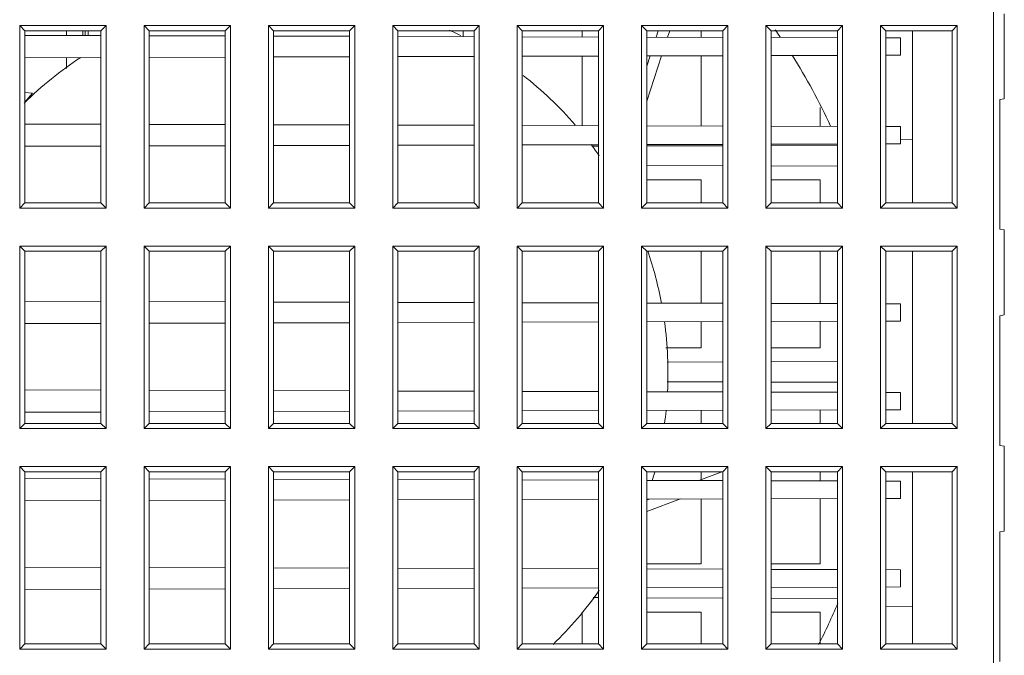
# Model space of a CAD drawing. Header units: millimetres. Extents: x -594 to 595, y -419 to 422.
# Tile 12 of 124: x -388 to -343, y -168 to -139. Entities that reach past the tile are written whole.
import ezdxf

# ---------------------------------------------------------------- set-up
doc = ezdxf.new("R2010")
doc.units = ezdxf.units.MM
doc.header["$MEASUREMENT"] = 0
doc.layers.add('layer 1', color=7, linetype='Continuous')

msp = doc.modelspace()

# ---------------------------------------------------------------- linework, layer by layer
at = {"layer": 'layer 1', "lineweight": 9}
for points in [[(-343.4439, -119.5794), (-343.4439, -119.5794), (-343.4439, -239.2145), (-343.4439, -239.2145)], [(-342.9439, -142.2677), (-342.9439, -142.2677), (-342.9439, -138.3382), (-342.9439, -138.3382)], [(-388.4647, -138.8821), (-388.4647, -138.8821), (-388.4647, -147.3238), (-388.4647, -147.3238)], [(-388.4647, -138.8821), (-388.4647, -138.8821), (-388.2283, -139.1186), (-388.2283, -139.1186)], [(-384.473, -138.8821), (-384.473, -138.8821), (-388.4647, -138.8821), (-388.4647, -138.8821)], [(-388.2283, -139.1186), (-388.2283, -139.1186), (-388.2283, -147.0873), (-388.2283, -147.0873)], [(-388.2283, -139.1186), (-388.2283, -139.1186), (-384.7095, -139.1186), (-384.7095, -139.1186)], [(-386.2939, -139.3428), (-386.2939, -139.3428), (-386.2939, -139.1186), (-386.2939, -139.1186)], [(-385.5439, -139.345), (-385.5439, -139.345), (-385.5439, -139.1186), (-385.5439, -139.1186)], [(-385.4439, -139.3452), (-385.4439, -139.3452), (-385.4439, -139.1186), (-385.4439, -139.1186)], [(-385.2939, -139.3457), (-385.2939, -139.3457), (-385.2939, -139.1186), (-385.2939, -139.1186)], [(-384.473, -138.8821), (-384.473, -138.8821), (-384.7095, -139.1186), (-384.7095, -139.1186)], [(-384.7095, -147.0873), (-384.7095, -147.0873), (-384.7095, -139.1186), (-384.7095, -139.1186)], [(-384.473, -147.3238), (-384.473, -147.3238), (-384.473, -138.8821), (-384.473, -138.8821)], [(-382.7147, -138.8821), (-382.7147, -138.8821), (-382.7147, -147.3238), (-382.7147, -147.3238)], [(-382.7147, -138.8821), (-382.7147, -138.8821), (-382.4783, -139.1186), (-382.4783, -139.1186)], [(-378.723, -138.8821), (-378.723, -138.8821), (-382.7147, -138.8821), (-382.7147, -138.8821)], [(-382.4783, -139.1186), (-382.4783, -139.1186), (-382.4783, -147.0873), (-382.4783, -147.0873)], [(-382.4783, -139.1186), (-382.4783, -139.1186), (-378.9595, -139.1186), (-378.9595, -139.1186)], [(-378.723, -138.8821), (-378.723, -138.8821), (-378.9595, -139.1186), (-378.9595, -139.1186)], [(-378.9595, -147.0873), (-378.9595, -147.0873), (-378.9595, -139.1186), (-378.9595, -139.1186)], [(-378.723, -147.3238), (-378.723, -147.3238), (-378.723, -138.8821), (-378.723, -138.8821)], [(-376.9647, -138.8821), (-376.9647, -138.8821), (-376.9647, -147.3238), (-376.9647, -147.3238)], [(-376.9647, -138.8821), (-376.9647, -138.8821), (-376.7283, -139.1186), (-376.7283, -139.1186)], [(-372.973, -138.8821), (-372.973, -138.8821), (-376.9647, -138.8821), (-376.9647, -138.8821)], [(-376.7283, -139.1186), (-376.7283, -139.1186), (-376.7283, -147.0873), (-376.7283, -147.0873)], [(-376.7283, -139.1186), (-376.7283, -139.1186), (-373.2095, -139.1186), (-373.2095, -139.1186)], [(-372.973, -138.8821), (-372.973, -138.8821), (-373.2095, -139.1186), (-373.2095, -139.1186)], [(-373.2095, -147.0873), (-373.2095, -147.0873), (-373.2095, -139.1186), (-373.2095, -139.1186)], [(-372.973, -147.3238), (-372.973, -147.3238), (-372.973, -138.8821), (-372.973, -138.8821)], [(-371.2147, -138.8821), (-371.2147, -138.8821), (-371.2147, -147.3238), (-371.2147, -147.3238)], [(-371.2147, -138.8821), (-371.2147, -138.8821), (-370.9783, -139.1186), (-370.9783, -139.1186)], [(-367.223, -138.8821), (-367.223, -138.8821), (-371.2147, -138.8821), (-371.2147, -138.8821)], [(-370.9783, -139.1186), (-370.9783, -139.1186), (-370.9783, -147.0873), (-370.9783, -147.0873)], [(-370.9783, -139.1186), (-370.9783, -139.1186), (-367.4595, -139.1186), (-367.4595, -139.1186)], [(-368.0754, -139.3469), (-368.2481, -139.2593), (-368.4224, -139.1745), (-368.598, -139.0926)], [(-367.9595, -139.1186), (-367.9595, -139.1186), (-367.9595, -139.3952), (-367.9595, -139.3952)], [(-367.223, -138.8821), (-367.223, -138.8821), (-367.4595, -139.1186), (-367.4595, -139.1186)], [(-367.4595, -147.0873), (-367.4595, -147.0873), (-367.4595, -139.1186), (-367.4595, -139.1186)], [(-367.223, -147.3238), (-367.223, -147.3238), (-367.223, -138.8821), (-367.223, -138.8821)], [(-365.4647, -138.8821), (-365.4647, -138.8821), (-365.4647, -147.3238), (-365.4647, -147.3238)], [(-365.4647, -138.8821), (-365.4647, -138.8821), (-365.2283, -139.1186), (-365.2283, -139.1186)], [(-361.473, -138.8821), (-361.473, -138.8821), (-365.4647, -138.8821), (-365.4647, -138.8821)], [(-365.2283, -139.1186), (-365.2283, -139.1186), (-365.2283, -147.0873), (-365.2283, -147.0873)], [(-365.2283, -139.1186), (-365.2283, -139.1186), (-361.7095, -139.1186), (-361.7095, -139.1186)], [(-362.4595, -139.1186), (-362.4595, -139.1186), (-362.4595, -139.4109), (-362.4595, -139.4109)], [(-361.473, -138.8821), (-361.473, -138.8821), (-361.7095, -139.1186), (-361.7095, -139.1186)], [(-361.7095, -147.0873), (-361.7095, -147.0873), (-361.7095, -139.1186), (-361.7095, -139.1186)], [(-361.473, -147.3238), (-361.473, -147.3238), (-361.473, -138.8821), (-361.473, -138.8821)], [(-359.7147, -138.8821), (-359.7147, -138.8821), (-359.7147, -147.3238), (-359.7147, -147.3238)], [(-355.723, -138.8821), (-355.723, -138.8821), (-359.7147, -138.8821), (-359.7147, -138.8821)], [(-359.7147, -138.8821), (-359.7147, -138.8821), (-359.4783, -139.1186), (-359.4783, -139.1186)], [(-359.4783, -139.1186), (-359.4783, -139.1186), (-359.4783, -147.0873), (-359.4783, -147.0873)], [(-359.4783, -139.1186), (-359.4783, -139.1186), (-355.9595, -139.1186), (-355.9595, -139.1186)], [(-358.9392, -139.1186), (-358.9392, -139.1186), (-359.0381, -139.4207), (-359.0381, -139.4207)], [(-358.5125, -139.4222), (-358.5125, -139.4222), (-358.4131, -139.1186), (-358.4131, -139.1186)], [(-356.9595, -139.1186), (-356.9595, -139.1186), (-356.9595, -139.4266), (-356.9595, -139.4266)], [(-355.723, -138.8821), (-355.723, -138.8821), (-355.9595, -139.1186), (-355.9595, -139.1186)], [(-355.9595, -147.0873), (-355.9595, -147.0873), (-355.9595, -139.1186), (-355.9595, -139.1186)], [(-355.723, -147.3238), (-355.723, -147.3238), (-355.723, -138.8821), (-355.723, -138.8821)], [(-353.9647, -138.8821), (-353.9647, -138.8821), (-353.9647, -147.3238), (-353.9647, -147.3238)], [(-350.423, -138.8821), (-350.423, -138.8821), (-353.9647, -138.8821), (-353.9647, -138.8821)], [(-353.9647, -138.8821), (-353.9647, -138.8821), (-353.7283, -139.1186), (-353.7283, -139.1186)], [(-353.7283, -139.1186), (-353.7283, -139.1186), (-353.7283, -147.0873), (-353.7283, -147.0873)], [(-353.7283, -139.1186), (-353.7283, -139.1186), (-350.6595, -139.1186), (-350.6595, -139.1186)], [(-353.313, -139.4021), (-353.3866, -139.2947), (-353.461, -139.1879), (-353.5361, -139.0816)], [(-350.423, -138.8821), (-350.423, -138.8821), (-350.6595, -139.1186), (-350.6595, -139.1186)], [(-350.6595, -147.0873), (-350.6595, -147.0873), (-350.6595, -139.1186), (-350.6595, -139.1186)], [(-350.423, -147.3238), (-350.423, -147.3238), (-350.423, -138.8821), (-350.423, -138.8821)], [(-348.6647, -138.8821), (-348.6647, -138.8821), (-348.6647, -147.3238), (-348.6647, -147.3238)], [(-345.123, -138.8821), (-345.123, -138.8821), (-348.6647, -138.8821), (-348.6647, -138.8821)], [(-348.6647, -138.8821), (-348.6647, -138.8821), (-348.4283, -139.1186), (-348.4283, -139.1186)], [(-348.4283, -139.1186), (-348.4283, -139.1186), (-348.4283, -147.0873), (-348.4283, -147.0873)], [(-348.4283, -139.1186), (-348.4283, -139.1186), (-345.3595, -139.1186), (-345.3595, -139.1186)], [(-347.1939, -147.0873), (-347.1939, -147.0873), (-347.1939, -139.1186), (-347.1939, -139.1186)], [(-345.123, -138.8821), (-345.123, -138.8821), (-345.3595, -139.1186), (-345.3595, -139.1186)], [(-345.3595, -147.0873), (-345.3595, -147.0873), (-345.3595, -139.1186), (-345.3595, -139.1186)], [(-345.123, -147.3238), (-345.123, -147.3238), (-345.123, -138.8821), (-345.123, -138.8821)], [(-384.7101, -139.3473), (-384.7101, -139.3473), (-388.2289, -139.3373), (-388.2289, -139.3373)], [(-378.9602, -139.3638), (-378.9602, -139.3638), (-382.4789, -139.3537), (-382.4789, -139.3537)], [(-373.2102, -139.3802), (-373.2102, -139.3802), (-376.729, -139.3701), (-376.729, -139.3701)], [(-367.4603, -139.3966), (-367.4603, -139.3966), (-370.979, -139.3866), (-370.979, -139.3866)], [(-361.7103, -139.413), (-361.7103, -139.413), (-365.2291, -139.403), (-365.2291, -139.403)], [(-355.9604, -139.4295), (-355.9604, -139.4295), (-359.4791, -139.4194), (-359.4791, -139.4194)], [(-350.6604, -139.4446), (-350.6604, -139.4446), (-353.7292, -139.4359), (-353.7292, -139.4359)], [(-347.7439, -139.453), (-347.7439, -139.453), (-348.4292, -139.451), (-348.4292, -139.451)], [(-347.7439, -139.453), (-347.7439, -139.453), (-347.7439, -140.253), (-347.7439, -140.253)], [(-385.6451, -140.3549), (-386.5805, -140.9733), (-387.4544, -141.6803), (-388.2545, -142.4659)], [(-388.2283, -140.3686), (-388.2283, -140.3686), (-384.7095, -140.3586), (-384.7095, -140.3586)], [(-386.2939, -140.8695), (-386.2939, -140.8695), (-386.2939, -140.3631), (-386.2939, -140.3631)], [(-382.4783, -140.3522), (-382.4783, -140.3522), (-378.9595, -140.3421), (-378.9595, -140.3421)], [(-376.7283, -140.3358), (-376.7283, -140.3358), (-373.2095, -140.3257), (-373.2095, -140.3257)], [(-370.9783, -140.3193), (-370.9783, -140.3193), (-367.4595, -140.3093), (-367.4595, -140.3093)], [(-365.2283, -140.3029), (-365.2283, -140.3029), (-361.7095, -140.2929), (-361.7095, -140.2929)], [(-362.4595, -140.295), (-362.4595, -140.295), (-362.4595, -143.5109), (-362.4595, -143.5109)], [(-359.4783, -140.2865), (-359.4783, -140.2865), (-355.9595, -140.2764), (-355.9595, -140.2764)], [(-359.4783, -142.3726), (-359.4783, -142.3726), (-358.7947, -140.2845), (-358.7947, -140.2845)], [(-359.3213, -140.286), (-359.3213, -140.286), (-359.4783, -140.7654), (-359.4783, -140.7654)], [(-356.9595, -140.2793), (-356.9595, -140.2793), (-356.9595, -143.5266), (-356.9595, -143.5266)], [(-353.7283, -140.2701), (-353.7283, -140.2701), (-350.6595, -140.2613), (-350.6595, -140.2613)], [(-350.978, -143.5311), (-351.4949, -142.3991), (-352.088, -141.3035), (-352.7532, -140.2519)], [(-348.4283, -140.2549), (-348.4283, -140.2549), (-347.7439, -140.253), (-347.7439, -140.253)], [(-362.7834, -143.4754), (-363.5116, -142.6373), (-364.3179, -141.8703), (-365.1914, -141.185)], [(-387.8715, -142.0124), (-387.8715, -142.0124), (-388.2283, -141.9791), (-388.2283, -141.9791)], [(-388.2283, -142.4326), (-388.2283, -142.4326), (-387.8715, -142.0124), (-387.8715, -142.0124)], [(-342.9439, -142.2677), (-342.9439, -142.2677), (-343.1439, -142.303), (-343.1439, -142.303)], [(-343.1439, -148.303), (-343.1439, -148.303), (-343.1439, -142.303), (-343.1439, -142.303)], [(-351.4595, -142.6674), (-351.4595, -142.6674), (-351.4595, -143.5423), (-351.4595, -143.5423)], [(-384.7095, -143.4473), (-384.7095, -143.4473), (-388.2283, -143.4373), (-388.2283, -143.4373)], [(-378.9595, -143.4638), (-378.9595, -143.4638), (-382.4783, -143.4537), (-382.4783, -143.4537)], [(-373.2095, -143.4802), (-373.2095, -143.4802), (-376.7283, -143.4701), (-376.7283, -143.4701)], [(-367.4595, -143.4966), (-367.4595, -143.4966), (-370.9783, -143.4866), (-370.9783, -143.4866)], [(-361.7095, -143.5131), (-361.7095, -143.5131), (-365.2283, -143.503), (-365.2283, -143.503)], [(-355.9595, -143.5295), (-355.9595, -143.5295), (-359.4783, -143.5194), (-359.4783, -143.5194)], [(-350.6595, -143.5446), (-350.6595, -143.5446), (-353.7283, -143.5359), (-353.7283, -143.5359)], [(-347.7439, -143.553), (-347.7439, -143.553), (-348.4283, -143.551), (-348.4283, -143.551)], [(-347.7439, -143.553), (-347.7439, -143.553), (-347.7439, -144.353), (-347.7439, -144.353)], [(-347.1939, -144.168), (-347.1939, -144.168), (-347.7405, -144.1585), (-347.7405, -144.1585)], [(-388.2283, -144.4686), (-388.2283, -144.4686), (-384.7095, -144.4586), (-384.7095, -144.4586)], [(-382.4783, -144.4522), (-382.4783, -144.4522), (-378.9595, -144.4421), (-378.9595, -144.4421)], [(-376.7283, -144.4358), (-376.7283, -144.4358), (-373.2095, -144.4257), (-373.2095, -144.4257)], [(-370.9783, -144.4193), (-370.9783, -144.4193), (-367.4595, -144.4093), (-367.4595, -144.4093)], [(-365.2283, -144.4029), (-365.2283, -144.4029), (-361.7095, -144.3929), (-361.7095, -144.3929)], [(-361.6684, -144.9016), (-361.7912, -144.7266), (-361.9172, -144.5538), (-362.0463, -144.3834)], [(-361.7095, -144.4606), (-361.7095, -144.4606), (-362.0157, -144.4617), (-362.0157, -144.4617)], [(-359.4783, -144.3865), (-359.4783, -144.3865), (-355.9595, -144.3764), (-355.9595, -144.3764)], [(-355.9595, -144.4405), (-355.9595, -144.4405), (-359.4783, -144.4528), (-359.4783, -144.4528)], [(-353.7283, -144.3701), (-353.7283, -144.3701), (-350.6595, -144.3613), (-350.6595, -144.3613)], [(-350.6595, -144.422), (-350.6595, -144.422), (-353.7283, -144.4327), (-353.7283, -144.4327)], [(-348.4283, -144.3549), (-348.4283, -144.3549), (-347.7439, -144.353), (-347.7439, -144.353)], [(-355.9595, -145.3654), (-355.9595, -145.3654), (-359.4783, -145.3531), (-359.4783, -145.3531)], [(-350.6595, -145.3839), (-350.6595, -145.3839), (-353.7283, -145.3732), (-353.7283, -145.3732)], [(-359.4783, -146.0186), (-359.4783, -146.0186), (-356.9595, -146.0186), (-356.9595, -146.0186)], [(-356.9595, -146.0186), (-356.9595, -146.0186), (-356.9595, -147.0873), (-356.9595, -147.0873)], [(-353.7283, -146.0186), (-353.7283, -146.0186), (-351.4595, -146.0186), (-351.4595, -146.0186)], [(-351.4595, -146.0186), (-351.4595, -146.0186), (-351.4595, -147.0873), (-351.4595, -147.0873)], [(-388.4647, -147.3238), (-388.4647, -147.3238), (-388.2283, -147.0873), (-388.2283, -147.0873)], [(-388.4647, -147.3238), (-388.4647, -147.3238), (-384.473, -147.3238), (-384.473, -147.3238)], [(-388.2283, -147.0873), (-388.2283, -147.0873), (-384.7095, -147.0873), (-384.7095, -147.0873)], [(-384.473, -147.3238), (-384.473, -147.3238), (-384.7095, -147.0873), (-384.7095, -147.0873)], [(-382.7147, -147.3238), (-382.7147, -147.3238), (-382.4783, -147.0873), (-382.4783, -147.0873)], [(-382.7147, -147.3238), (-382.7147, -147.3238), (-378.723, -147.3238), (-378.723, -147.3238)], [(-382.4783, -147.0873), (-382.4783, -147.0873), (-378.9595, -147.0873), (-378.9595, -147.0873)], [(-378.723, -147.3238), (-378.723, -147.3238), (-378.9595, -147.0873), (-378.9595, -147.0873)], [(-376.9647, -147.3238), (-376.9647, -147.3238), (-376.7283, -147.0873), (-376.7283, -147.0873)], [(-376.9647, -147.3238), (-376.9647, -147.3238), (-372.973, -147.3238), (-372.973, -147.3238)], [(-376.7283, -147.0873), (-376.7283, -147.0873), (-373.2095, -147.0873), (-373.2095, -147.0873)], [(-372.973, -147.3238), (-372.973, -147.3238), (-373.2095, -147.0873), (-373.2095, -147.0873)], [(-371.2147, -147.3238), (-371.2147, -147.3238), (-370.9783, -147.0873), (-370.9783, -147.0873)], [(-371.2147, -147.3238), (-371.2147, -147.3238), (-367.223, -147.3238), (-367.223, -147.3238)], [(-370.9783, -147.0873), (-370.9783, -147.0873), (-367.4595, -147.0873), (-367.4595, -147.0873)], [(-367.223, -147.3238), (-367.223, -147.3238), (-367.4595, -147.0873), (-367.4595, -147.0873)], [(-365.4647, -147.3238), (-365.4647, -147.3238), (-365.2283, -147.0873), (-365.2283, -147.0873)], [(-365.4647, -147.3238), (-365.4647, -147.3238), (-361.473, -147.3238), (-361.473, -147.3238)], [(-365.2283, -147.0873), (-365.2283, -147.0873), (-361.7095, -147.0873), (-361.7095, -147.0873)], [(-361.473, -147.3238), (-361.473, -147.3238), (-361.7095, -147.0873), (-361.7095, -147.0873)], [(-359.7147, -147.3238), (-359.7147, -147.3238), (-359.4783, -147.0873), (-359.4783, -147.0873)], [(-359.7147, -147.3238), (-359.7147, -147.3238), (-355.723, -147.3238), (-355.723, -147.3238)], [(-359.4783, -147.0873), (-359.4783, -147.0873), (-355.9595, -147.0873), (-355.9595, -147.0873)], [(-355.723, -147.3238), (-355.723, -147.3238), (-355.9595, -147.0873), (-355.9595, -147.0873)], [(-353.9647, -147.3238), (-353.9647, -147.3238), (-353.7283, -147.0873), (-353.7283, -147.0873)], [(-353.9647, -147.3238), (-353.9647, -147.3238), (-350.423, -147.3238), (-350.423, -147.3238)], [(-353.7283, -147.0873), (-353.7283, -147.0873), (-350.6595, -147.0873), (-350.6595, -147.0873)], [(-350.423, -147.3238), (-350.423, -147.3238), (-350.6595, -147.0873), (-350.6595, -147.0873)], [(-348.6647, -147.3238), (-348.6647, -147.3238), (-348.4283, -147.0873), (-348.4283, -147.0873)], [(-348.6647, -147.3238), (-348.6647, -147.3238), (-345.123, -147.3238), (-345.123, -147.3238)], [(-348.4283, -147.0873), (-348.4283, -147.0873), (-345.3595, -147.0873), (-345.3595, -147.0873)], [(-345.123, -147.3238), (-345.123, -147.3238), (-345.3595, -147.0873), (-345.3595, -147.0873)], [(-343.1439, -148.303), (-343.1439, -148.303), (-342.9439, -148.3382), (-342.9439, -148.3382)], [(-342.9439, -152.2677), (-342.9439, -152.2677), (-342.9439, -148.3382), (-342.9439, -148.3382)], [(-388.4647, -149.0821), (-388.4647, -149.0821), (-388.4647, -157.5238), (-388.4647, -157.5238)], [(-388.4647, -149.0821), (-388.4647, -149.0821), (-388.2283, -149.3186), (-388.2283, -149.3186)], [(-384.473, -149.0821), (-384.473, -149.0821), (-388.4647, -149.0821), (-388.4647, -149.0821)], [(-384.473, -149.0821), (-384.473, -149.0821), (-384.7095, -149.3186), (-384.7095, -149.3186)], [(-384.473, -157.5238), (-384.473, -157.5238), (-384.473, -149.0821), (-384.473, -149.0821)], [(-382.7147, -149.0821), (-382.7147, -149.0821), (-382.7147, -157.5238), (-382.7147, -157.5238)], [(-382.7147, -149.0821), (-382.7147, -149.0821), (-382.4783, -149.3186), (-382.4783, -149.3186)], [(-378.723, -149.0821), (-378.723, -149.0821), (-382.7147, -149.0821), (-382.7147, -149.0821)], [(-378.723, -149.0821), (-378.723, -149.0821), (-378.9595, -149.3186), (-378.9595, -149.3186)], [(-378.723, -157.5238), (-378.723, -157.5238), (-378.723, -149.0821), (-378.723, -149.0821)], [(-376.9647, -149.0821), (-376.9647, -149.0821), (-376.9647, -157.5238), (-376.9647, -157.5238)], [(-376.9647, -149.0821), (-376.9647, -149.0821), (-376.7283, -149.3186), (-376.7283, -149.3186)], [(-372.973, -149.0821), (-372.973, -149.0821), (-376.9647, -149.0821), (-376.9647, -149.0821)], [(-372.973, -149.0821), (-372.973, -149.0821), (-373.2095, -149.3186), (-373.2095, -149.3186)], [(-372.973, -157.5238), (-372.973, -157.5238), (-372.973, -149.0821), (-372.973, -149.0821)], [(-371.2147, -149.0821), (-371.2147, -149.0821), (-371.2147, -157.5238), (-371.2147, -157.5238)], [(-371.2147, -149.0821), (-371.2147, -149.0821), (-370.9783, -149.3186), (-370.9783, -149.3186)], [(-367.223, -149.0821), (-367.223, -149.0821), (-371.2147, -149.0821), (-371.2147, -149.0821)], [(-367.223, -149.0821), (-367.223, -149.0821), (-367.4595, -149.3186), (-367.4595, -149.3186)], [(-367.223, -157.5238), (-367.223, -157.5238), (-367.223, -149.0821), (-367.223, -149.0821)], [(-365.4647, -149.0821), (-365.4647, -149.0821), (-365.4647, -157.5238), (-365.4647, -157.5238)], [(-361.473, -149.0821), (-361.473, -149.0821), (-365.4647, -149.0821), (-365.4647, -149.0821)], [(-365.4647, -149.0821), (-365.4647, -149.0821), (-365.2283, -149.3186), (-365.2283, -149.3186)], [(-361.473, -149.0821), (-361.473, -149.0821), (-361.7095, -149.3186), (-361.7095, -149.3186)], [(-361.473, -157.5238), (-361.473, -157.5238), (-361.473, -149.0821), (-361.473, -149.0821)], [(-359.7147, -149.0821), (-359.7147, -149.0821), (-359.7147, -157.5238), (-359.7147, -157.5238)], [(-355.723, -149.0821), (-355.723, -149.0821), (-359.7147, -149.0821), (-359.7147, -149.0821)], [(-359.7147, -149.0821), (-359.7147, -149.0821), (-359.4783, -149.3186), (-359.4783, -149.3186)], [(-355.723, -149.0821), (-355.723, -149.0821), (-355.9595, -149.3186), (-355.9595, -149.3186)], [(-355.723, -157.5238), (-355.723, -157.5238), (-355.723, -149.0821), (-355.723, -149.0821)], [(-353.9647, -149.0821), (-353.9647, -149.0821), (-353.9647, -157.5238), (-353.9647, -157.5238)], [(-350.423, -149.0821), (-350.423, -149.0821), (-353.9647, -149.0821), (-353.9647, -149.0821)], [(-353.9647, -149.0821), (-353.9647, -149.0821), (-353.7283, -149.3186), (-353.7283, -149.3186)], [(-350.423, -149.0821), (-350.423, -149.0821), (-350.6595, -149.3186), (-350.6595, -149.3186)], [(-350.423, -157.5238), (-350.423, -157.5238), (-350.423, -149.0821), (-350.423, -149.0821)], [(-348.6647, -149.0821), (-348.6647, -149.0821), (-348.6647, -157.5238), (-348.6647, -157.5238)], [(-345.123, -149.0821), (-345.123, -149.0821), (-348.6647, -149.0821), (-348.6647, -149.0821)], [(-348.6647, -149.0821), (-348.6647, -149.0821), (-348.4283, -149.3186), (-348.4283, -149.3186)], [(-345.123, -149.0821), (-345.123, -149.0821), (-345.3595, -149.3186), (-345.3595, -149.3186)], [(-345.123, -157.5238), (-345.123, -157.5238), (-345.123, -149.0821), (-345.123, -149.0821)], [(-388.2283, -149.3186), (-388.2283, -149.3186), (-388.2283, -157.2873), (-388.2283, -157.2873)], [(-384.7095, -149.3186), (-384.7095, -149.3186), (-388.2283, -149.3186), (-388.2283, -149.3186)], [(-384.7095, -157.2873), (-384.7095, -157.2873), (-384.7095, -149.3186), (-384.7095, -149.3186)], [(-382.4783, -149.3186), (-382.4783, -149.3186), (-382.4783, -157.2873), (-382.4783, -157.2873)], [(-378.9595, -149.3186), (-378.9595, -149.3186), (-382.4783, -149.3186), (-382.4783, -149.3186)], [(-378.9595, -157.2873), (-378.9595, -157.2873), (-378.9595, -149.3186), (-378.9595, -149.3186)], [(-376.7283, -149.3186), (-376.7283, -149.3186), (-376.7283, -157.2873), (-376.7283, -157.2873)], [(-373.2095, -149.3186), (-373.2095, -149.3186), (-376.7283, -149.3186), (-376.7283, -149.3186)], [(-373.2095, -157.2873), (-373.2095, -157.2873), (-373.2095, -149.3186), (-373.2095, -149.3186)], [(-370.9783, -149.3186), (-370.9783, -149.3186), (-370.9783, -157.2873), (-370.9783, -157.2873)], [(-367.4595, -149.3186), (-367.4595, -149.3186), (-370.9783, -149.3186), (-370.9783, -149.3186)], [(-367.4595, -157.2873), (-367.4595, -157.2873), (-367.4595, -149.3186), (-367.4595, -149.3186)], [(-365.2283, -149.3186), (-365.2283, -149.3186), (-365.2283, -157.2873), (-365.2283, -157.2873)], [(-361.7095, -149.3186), (-361.7095, -149.3186), (-365.2283, -149.3186), (-365.2283, -149.3186)], [(-361.7095, -157.2873), (-361.7095, -157.2873), (-361.7095, -149.3186), (-361.7095, -149.3186)], [(-359.4783, -149.3186), (-359.4783, -149.3186), (-359.4783, -157.2873), (-359.4783, -157.2873)], [(-355.9595, -149.3186), (-355.9595, -149.3186), (-359.4783, -149.3186), (-359.4783, -149.3186)], [(-358.7958, -151.7165), (-358.9489, -150.9028), (-359.1595, -150.1011), (-359.4262, -149.3173)], [(-356.9595, -149.3186), (-356.9595, -149.3186), (-356.9595, -151.7266), (-356.9595, -151.7266)], [(-355.9595, -157.2873), (-355.9595, -157.2873), (-355.9595, -149.3186), (-355.9595, -149.3186)], [(-353.7283, -149.3186), (-353.7283, -149.3186), (-353.7283, -157.2873), (-353.7283, -157.2873)], [(-350.6595, -149.3186), (-350.6595, -149.3186), (-353.7283, -149.3186), (-353.7283, -149.3186)], [(-351.4595, -149.3186), (-351.4595, -149.3186), (-351.4595, -151.7423), (-351.4595, -151.7423)], [(-350.6595, -157.2873), (-350.6595, -157.2873), (-350.6595, -149.3186), (-350.6595, -149.3186)], [(-348.4283, -149.3186), (-348.4283, -149.3186), (-348.4283, -157.2873), (-348.4283, -157.2873)], [(-345.3595, -149.3186), (-345.3595, -149.3186), (-348.4283, -149.3186), (-348.4283, -149.3186)], [(-347.1939, -157.2873), (-347.1939, -157.2873), (-347.1939, -149.3186), (-347.1939, -149.3186)], [(-345.3595, -157.2873), (-345.3595, -157.2873), (-345.3595, -149.3186), (-345.3595, -149.3186)], [(-384.7095, -151.6473), (-384.7095, -151.6473), (-388.2283, -151.6373), (-388.2283, -151.6373)], [(-378.9595, -151.6638), (-378.9595, -151.6638), (-382.4783, -151.6537), (-382.4783, -151.6537)], [(-373.2095, -151.6802), (-373.2095, -151.6802), (-376.7283, -151.6701), (-376.7283, -151.6701)], [(-367.4595, -151.6966), (-367.4595, -151.6966), (-370.9783, -151.6866), (-370.9783, -151.6866)], [(-361.7095, -151.7131), (-361.7095, -151.7131), (-365.2283, -151.703), (-365.2283, -151.703)], [(-355.9595, -151.7295), (-355.9595, -151.7295), (-359.4783, -151.7194), (-359.4783, -151.7194)], [(-350.6595, -151.7446), (-350.6595, -151.7446), (-353.7283, -151.7359), (-353.7283, -151.7359)], [(-347.7439, -151.753), (-347.7439, -151.753), (-348.4283, -151.751), (-348.4283, -151.751)], [(-347.7439, -151.753), (-347.7439, -151.753), (-347.7439, -152.553), (-347.7439, -152.553)], [(-342.9439, -152.2677), (-342.9439, -152.2677), (-343.1439, -152.303), (-343.1439, -152.303)], [(-343.1439, -158.303), (-343.1439, -158.303), (-343.1439, -152.303), (-343.1439, -152.303)], [(-388.2283, -152.6686), (-388.2283, -152.6686), (-384.7095, -152.6586), (-384.7095, -152.6586)], [(-382.4783, -152.6522), (-382.4783, -152.6522), (-378.9595, -152.6421), (-378.9595, -152.6421)], [(-376.7283, -152.6358), (-376.7283, -152.6358), (-373.2095, -152.6257), (-373.2095, -152.6257)], [(-370.9783, -152.6193), (-370.9783, -152.6193), (-367.4595, -152.6093), (-367.4595, -152.6093)], [(-365.2283, -152.6029), (-365.2283, -152.6029), (-361.7095, -152.5929), (-361.7095, -152.5929)], [(-359.4783, -152.5865), (-359.4783, -152.5865), (-355.9595, -152.5764), (-355.9595, -152.5764)], [(-358.5159, -155.8303), (-358.4614, -154.7444), (-358.5082, -153.6558), (-358.6557, -152.5786)], [(-356.9595, -152.5793), (-356.9595, -152.5793), (-356.9595, -153.7873), (-356.9595, -153.7873)], [(-353.7283, -152.5701), (-353.7283, -152.5701), (-350.6595, -152.5613), (-350.6595, -152.5613)], [(-351.4595, -152.5636), (-351.4595, -152.5636), (-351.4595, -153.7873), (-351.4595, -153.7873)], [(-348.4283, -152.5549), (-348.4283, -152.5549), (-347.7439, -152.553), (-347.7439, -152.553)], [(-356.9595, -153.7873), (-356.9595, -153.7873), (-358.5905, -153.7873), (-358.5905, -153.7873)], [(-351.4595, -153.7873), (-351.4595, -153.7873), (-353.7283, -153.7873), (-353.7283, -153.7873)], [(-355.9595, -154.4405), (-355.9595, -154.4405), (-358.5356, -154.4495), (-358.5356, -154.4495)], [(-350.6595, -154.422), (-350.6595, -154.422), (-353.7283, -154.4327), (-353.7283, -154.4327)], [(-355.9595, -155.3654), (-355.9595, -155.3654), (-358.5273, -155.3564), (-358.5273, -155.3564)], [(-350.6595, -155.3839), (-350.6595, -155.3839), (-353.7283, -155.3732), (-353.7283, -155.3732)], [(-384.7095, -155.7473), (-384.7095, -155.7473), (-388.2283, -155.7373), (-388.2283, -155.7373)], [(-378.9595, -155.7638), (-378.9595, -155.7638), (-382.4783, -155.7537), (-382.4783, -155.7537)], [(-373.2095, -155.7802), (-373.2095, -155.7802), (-376.7283, -155.7701), (-376.7283, -155.7701)], [(-367.4595, -155.7966), (-367.4595, -155.7966), (-370.9783, -155.7866), (-370.9783, -155.7866)], [(-361.7095, -155.8131), (-361.7095, -155.8131), (-365.2283, -155.803), (-365.2283, -155.803)], [(-355.9595, -155.8295), (-355.9595, -155.8295), (-359.4783, -155.8194), (-359.4783, -155.8194)], [(-350.6595, -155.8446), (-350.6595, -155.8446), (-353.7283, -155.8359), (-353.7283, -155.8359)], [(-347.7439, -155.853), (-347.7439, -155.853), (-348.4283, -155.851), (-348.4283, -155.851)], [(-347.7439, -155.853), (-347.7439, -155.853), (-347.7439, -156.653), (-347.7439, -156.653)], [(-388.2283, -156.7686), (-388.2283, -156.7686), (-384.7095, -156.7586), (-384.7095, -156.7586)], [(-382.4783, -156.7522), (-382.4783, -156.7522), (-378.9595, -156.7421), (-378.9595, -156.7421)], [(-376.7283, -156.7358), (-376.7283, -156.7358), (-373.2095, -156.7257), (-373.2095, -156.7257)], [(-370.9783, -156.7193), (-370.9783, -156.7193), (-367.4595, -156.7093), (-367.4595, -156.7093)], [(-365.2283, -156.7029), (-365.2283, -156.7029), (-361.7095, -156.6929), (-361.7095, -156.6929)], [(-359.4783, -156.6865), (-359.4783, -156.6865), (-355.9595, -156.6764), (-355.9595, -156.6764)], [(-358.6511, -157.2934), (-358.6242, -157.0938), (-358.6007, -156.8939), (-358.5806, -156.6935)], [(-356.9595, -156.6793), (-356.9595, -156.6793), (-356.9595, -157.2873), (-356.9595, -157.2873)], [(-353.7283, -156.6701), (-353.7283, -156.6701), (-350.6595, -156.6613), (-350.6595, -156.6613)], [(-351.4595, -156.6636), (-351.4595, -156.6636), (-351.4595, -157.2873), (-351.4595, -157.2873)], [(-348.4283, -156.6549), (-348.4283, -156.6549), (-347.7439, -156.653), (-347.7439, -156.653)], [(-388.4647, -157.5238), (-388.4647, -157.5238), (-388.2283, -157.2873), (-388.2283, -157.2873)], [(-388.2283, -157.2873), (-388.2283, -157.2873), (-384.7095, -157.2873), (-384.7095, -157.2873)], [(-384.473, -157.5238), (-384.473, -157.5238), (-384.7095, -157.2873), (-384.7095, -157.2873)], [(-382.7147, -157.5238), (-382.7147, -157.5238), (-382.4783, -157.2873), (-382.4783, -157.2873)], [(-382.4783, -157.2873), (-382.4783, -157.2873), (-378.9595, -157.2873), (-378.9595, -157.2873)], [(-378.723, -157.5238), (-378.723, -157.5238), (-378.9595, -157.2873), (-378.9595, -157.2873)], [(-376.9647, -157.5238), (-376.9647, -157.5238), (-376.7283, -157.2873), (-376.7283, -157.2873)], [(-376.7283, -157.2873), (-376.7283, -157.2873), (-373.2095, -157.2873), (-373.2095, -157.2873)], [(-372.973, -157.5238), (-372.973, -157.5238), (-373.2095, -157.2873), (-373.2095, -157.2873)], [(-371.2147, -157.5238), (-371.2147, -157.5238), (-370.9783, -157.2873), (-370.9783, -157.2873)], [(-370.9783, -157.2873), (-370.9783, -157.2873), (-367.4595, -157.2873), (-367.4595, -157.2873)], [(-367.223, -157.5238), (-367.223, -157.5238), (-367.4595, -157.2873), (-367.4595, -157.2873)], [(-365.4647, -157.5238), (-365.4647, -157.5238), (-365.2283, -157.2873), (-365.2283, -157.2873)], [(-365.2283, -157.2873), (-365.2283, -157.2873), (-361.7095, -157.2873), (-361.7095, -157.2873)], [(-361.473, -157.5238), (-361.473, -157.5238), (-361.7095, -157.2873), (-361.7095, -157.2873)], [(-359.7147, -157.5238), (-359.7147, -157.5238), (-359.4783, -157.2873), (-359.4783, -157.2873)], [(-359.4783, -157.2873), (-359.4783, -157.2873), (-355.9595, -157.2873), (-355.9595, -157.2873)], [(-355.723, -157.5238), (-355.723, -157.5238), (-355.9595, -157.2873), (-355.9595, -157.2873)], [(-353.9647, -157.5238), (-353.9647, -157.5238), (-353.7283, -157.2873), (-353.7283, -157.2873)], [(-353.7283, -157.2873), (-353.7283, -157.2873), (-350.6595, -157.2873), (-350.6595, -157.2873)], [(-350.423, -157.5238), (-350.423, -157.5238), (-350.6595, -157.2873), (-350.6595, -157.2873)], [(-348.6647, -157.5238), (-348.6647, -157.5238), (-348.4283, -157.2873), (-348.4283, -157.2873)], [(-348.4283, -157.2873), (-348.4283, -157.2873), (-345.3595, -157.2873), (-345.3595, -157.2873)], [(-345.123, -157.5238), (-345.123, -157.5238), (-345.3595, -157.2873), (-345.3595, -157.2873)], [(-388.4647, -157.5238), (-388.4647, -157.5238), (-384.473, -157.5238), (-384.473, -157.5238)], [(-382.7147, -157.5238), (-382.7147, -157.5238), (-378.723, -157.5238), (-378.723, -157.5238)], [(-376.9647, -157.5238), (-376.9647, -157.5238), (-372.973, -157.5238), (-372.973, -157.5238)], [(-371.2147, -157.5238), (-371.2147, -157.5238), (-367.223, -157.5238), (-367.223, -157.5238)], [(-365.4647, -157.5238), (-365.4647, -157.5238), (-361.473, -157.5238), (-361.473, -157.5238)], [(-359.7147, -157.5238), (-359.7147, -157.5238), (-355.723, -157.5238), (-355.723, -157.5238)], [(-353.9647, -157.5238), (-353.9647, -157.5238), (-350.423, -157.5238), (-350.423, -157.5238)], [(-348.6647, -157.5238), (-348.6647, -157.5238), (-345.123, -157.5238), (-345.123, -157.5238)], [(-343.1439, -158.303), (-343.1439, -158.303), (-342.9439, -158.3382), (-342.9439, -158.3382)], [(-342.9439, -162.2677), (-342.9439, -162.2677), (-342.9439, -158.3382), (-342.9439, -158.3382)], [(-388.4647, -159.2821), (-388.4647, -159.2821), (-388.4647, -167.7238), (-388.4647, -167.7238)], [(-388.4647, -159.2821), (-388.4647, -159.2821), (-388.2283, -159.5186), (-388.2283, -159.5186)], [(-384.473, -159.2821), (-384.473, -159.2821), (-388.4647, -159.2821), (-388.4647, -159.2821)], [(-384.473, -159.2821), (-384.473, -159.2821), (-384.7095, -159.5186), (-384.7095, -159.5186)], [(-384.473, -167.7238), (-384.473, -167.7238), (-384.473, -159.2821), (-384.473, -159.2821)], [(-382.7147, -159.2821), (-382.7147, -159.2821), (-382.7147, -167.7238), (-382.7147, -167.7238)], [(-382.7147, -159.2821), (-382.7147, -159.2821), (-382.4783, -159.5186), (-382.4783, -159.5186)], [(-378.723, -159.2821), (-378.723, -159.2821), (-382.7147, -159.2821), (-382.7147, -159.2821)], [(-378.723, -159.2821), (-378.723, -159.2821), (-378.9595, -159.5186), (-378.9595, -159.5186)], [(-378.723, -167.7238), (-378.723, -167.7238), (-378.723, -159.2821), (-378.723, -159.2821)], [(-376.9647, -159.2821), (-376.9647, -159.2821), (-376.9647, -167.7238), (-376.9647, -167.7238)], [(-372.973, -159.2821), (-372.973, -159.2821), (-376.9647, -159.2821), (-376.9647, -159.2821)], [(-376.9647, -159.2821), (-376.9647, -159.2821), (-376.7283, -159.5186), (-376.7283, -159.5186)], [(-372.973, -159.2821), (-372.973, -159.2821), (-373.2095, -159.5186), (-373.2095, -159.5186)], [(-372.973, -167.7238), (-372.973, -167.7238), (-372.973, -159.2821), (-372.973, -159.2821)], [(-371.2147, -159.2821), (-371.2147, -159.2821), (-371.2147, -167.7238), (-371.2147, -167.7238)], [(-367.223, -159.2821), (-367.223, -159.2821), (-371.2147, -159.2821), (-371.2147, -159.2821)], [(-371.2147, -159.2821), (-371.2147, -159.2821), (-370.9783, -159.5186), (-370.9783, -159.5186)], [(-367.223, -159.2821), (-367.223, -159.2821), (-367.4595, -159.5186), (-367.4595, -159.5186)], [(-367.223, -167.7238), (-367.223, -167.7238), (-367.223, -159.2821), (-367.223, -159.2821)], [(-365.4647, -159.2821), (-365.4647, -159.2821), (-365.4647, -167.7238), (-365.4647, -167.7238)], [(-361.473, -159.2821), (-361.473, -159.2821), (-365.4647, -159.2821), (-365.4647, -159.2821)], [(-365.4647, -159.2821), (-365.4647, -159.2821), (-365.2283, -159.5186), (-365.2283, -159.5186)], [(-361.473, -159.2821), (-361.473, -159.2821), (-361.7095, -159.5186), (-361.7095, -159.5186)], [(-361.473, -167.7238), (-361.473, -167.7238), (-361.473, -159.2821), (-361.473, -159.2821)], [(-359.7147, -159.2821), (-359.7147, -159.2821), (-359.7147, -167.7238), (-359.7147, -167.7238)], [(-355.723, -159.2821), (-355.723, -159.2821), (-359.7147, -159.2821), (-359.7147, -159.2821)], [(-359.7147, -159.2821), (-359.7147, -159.2821), (-359.4783, -159.5186), (-359.4783, -159.5186)], [(-355.723, -159.2821), (-355.723, -159.2821), (-355.9595, -159.5186), (-355.9595, -159.5186)], [(-355.723, -167.7238), (-355.723, -167.7238), (-355.723, -159.2821), (-355.723, -159.2821)], [(-350.423, -159.2821), (-350.423, -159.2821), (-353.9647, -159.2821), (-353.9647, -159.2821)], [(-353.9647, -159.2821), (-353.9647, -159.2821), (-353.9647, -167.7238), (-353.9647, -167.7238)], [(-353.9647, -159.2821), (-353.9647, -159.2821), (-353.7283, -159.5186), (-353.7283, -159.5186)], [(-350.423, -159.2821), (-350.423, -159.2821), (-350.6595, -159.5186), (-350.6595, -159.5186)], [(-350.423, -167.7238), (-350.423, -167.7238), (-350.423, -159.2821), (-350.423, -159.2821)], [(-345.123, -159.2821), (-345.123, -159.2821), (-348.6647, -159.2821), (-348.6647, -159.2821)], [(-348.6647, -159.2821), (-348.6647, -159.2821), (-348.6647, -167.7238), (-348.6647, -167.7238)], [(-348.6647, -159.2821), (-348.6647, -159.2821), (-348.4283, -159.5186), (-348.4283, -159.5186)], [(-345.123, -159.2821), (-345.123, -159.2821), (-345.3595, -159.5186), (-345.3595, -159.5186)], [(-345.123, -167.7238), (-345.123, -167.7238), (-345.123, -159.2821), (-345.123, -159.2821)], [(-388.2283, -159.5186), (-388.2283, -159.5186), (-388.2283, -167.4873), (-388.2283, -167.4873)], [(-388.2283, -159.5186), (-388.2283, -159.5186), (-384.7095, -159.5186), (-384.7095, -159.5186)], [(-384.7095, -167.4873), (-384.7095, -167.4873), (-384.7095, -159.5186), (-384.7095, -159.5186)], [(-382.4783, -159.5186), (-382.4783, -159.5186), (-382.4783, -167.4873), (-382.4783, -167.4873)], [(-382.4783, -159.5186), (-382.4783, -159.5186), (-378.9595, -159.5186), (-378.9595, -159.5186)], [(-378.9595, -167.4873), (-378.9595, -167.4873), (-378.9595, -159.5186), (-378.9595, -159.5186)], [(-376.7283, -159.5186), (-376.7283, -159.5186), (-376.7283, -167.4873), (-376.7283, -167.4873)], [(-376.7283, -159.5186), (-376.7283, -159.5186), (-373.2095, -159.5186), (-373.2095, -159.5186)], [(-373.2095, -167.4873), (-373.2095, -167.4873), (-373.2095, -159.5186), (-373.2095, -159.5186)], [(-370.9783, -159.5186), (-370.9783, -159.5186), (-370.9783, -167.4873), (-370.9783, -167.4873)], [(-370.9783, -159.5186), (-370.9783, -159.5186), (-367.4595, -159.5186), (-367.4595, -159.5186)], [(-367.4595, -167.4873), (-367.4595, -167.4873), (-367.4595, -159.5186), (-367.4595, -159.5186)], [(-365.2283, -159.5186), (-365.2283, -159.5186), (-365.2283, -167.4873), (-365.2283, -167.4873)], [(-365.2283, -159.5186), (-365.2283, -159.5186), (-361.7095, -159.5186), (-361.7095, -159.5186)], [(-361.7095, -167.4873), (-361.7095, -167.4873), (-361.7095, -159.5186), (-361.7095, -159.5186)], [(-359.4783, -159.5186), (-359.4783, -159.5186), (-359.4783, -167.4873), (-359.4783, -167.4873)], [(-359.4783, -159.5186), (-359.4783, -159.5186), (-355.9595, -159.5186), (-355.9595, -159.5186)], [(-359.2174, -159.933), (-359.178, -159.8003), (-359.1402, -159.6671), (-359.104, -159.5336)], [(-355.9604, -159.516), (-355.9604, -159.516), (-357.0594, -159.9263), (-357.0594, -159.9263)], [(-356.9595, -159.5186), (-356.9595, -159.5186), (-356.9595, -159.9266), (-356.9595, -159.9266)], [(-355.9595, -167.4873), (-355.9595, -167.4873), (-355.9595, -159.5186), (-355.9595, -159.5186)], [(-353.7283, -159.5186), (-353.7283, -159.5186), (-350.6595, -159.5186), (-350.6595, -159.5186)], [(-353.7283, -159.5186), (-353.7283, -159.5186), (-353.7283, -167.4873), (-353.7283, -167.4873)], [(-351.4595, -159.5186), (-351.4595, -159.5186), (-351.4595, -159.9423), (-351.4595, -159.9423)], [(-350.6595, -167.4873), (-350.6595, -167.4873), (-350.6595, -159.5186), (-350.6595, -159.5186)], [(-348.4283, -159.5186), (-348.4283, -159.5186), (-345.3595, -159.5186), (-345.3595, -159.5186)], [(-348.4283, -159.5186), (-348.4283, -159.5186), (-348.4283, -167.4873), (-348.4283, -167.4873)], [(-347.1939, -159.5186), (-347.1939, -159.5186), (-347.1939, -167.4873), (-347.1939, -167.4873)], [(-345.3595, -167.4873), (-345.3595, -167.4873), (-345.3595, -159.5186), (-345.3595, -159.5186)], [(-384.7095, -159.8473), (-384.7095, -159.8473), (-388.2283, -159.8373), (-388.2283, -159.8373)], [(-378.9595, -159.8638), (-378.9595, -159.8638), (-382.4783, -159.8537), (-382.4783, -159.8537)], [(-373.2095, -159.8802), (-373.2095, -159.8802), (-376.7283, -159.8701), (-376.7283, -159.8701)], [(-367.4595, -159.8966), (-367.4595, -159.8966), (-370.9783, -159.8866), (-370.9783, -159.8866)], [(-361.7095, -159.9131), (-361.7095, -159.9131), (-365.2283, -159.903), (-365.2283, -159.903)], [(-355.9595, -159.9295), (-355.9595, -159.9295), (-359.4783, -159.9194), (-359.4783, -159.9194)], [(-350.6595, -159.9446), (-350.6595, -159.9446), (-353.7283, -159.9359), (-353.7283, -159.9359)], [(-347.7439, -159.953), (-347.7439, -159.953), (-348.4283, -159.951), (-348.4283, -159.951)], [(-347.7439, -159.953), (-347.7439, -159.953), (-347.7439, -160.753), (-347.7439, -160.753)], [(-388.2283, -160.8686), (-388.2283, -160.8686), (-384.7095, -160.8586), (-384.7095, -160.8586)], [(-382.4783, -160.8522), (-382.4783, -160.8522), (-378.9595, -160.8421), (-378.9595, -160.8421)], [(-376.7283, -160.8358), (-376.7283, -160.8358), (-373.2095, -160.8257), (-373.2095, -160.8257)], [(-370.9783, -160.8193), (-370.9783, -160.8193), (-367.4595, -160.8093), (-367.4595, -160.8093)], [(-365.2283, -160.8029), (-365.2283, -160.8029), (-361.7095, -160.7929), (-361.7095, -160.7929)], [(-359.4783, -160.7865), (-359.4783, -160.7865), (-355.9595, -160.7764), (-355.9595, -160.7764)], [(-359.4783, -161.3632), (-359.4783, -161.3632), (-357.9217, -160.782), (-357.9217, -160.782)], [(-359.3622, -160.7861), (-359.3622, -160.7861), (-359.4783, -160.8295), (-359.4783, -160.8295)], [(-356.9595, -160.7793), (-356.9595, -160.7793), (-356.9595, -163.7873), (-356.9595, -163.7873)], [(-353.7283, -160.7701), (-353.7283, -160.7701), (-350.6595, -160.7613), (-350.6595, -160.7613)], [(-351.4595, -160.7636), (-351.4595, -160.7636), (-351.4595, -163.7873), (-351.4595, -163.7873)], [(-348.4283, -160.7549), (-348.4283, -160.7549), (-347.7439, -160.753), (-347.7439, -160.753)], [(-342.9439, -162.2677), (-342.9439, -162.2677), (-343.1439, -162.303), (-343.1439, -162.303)], [(-343.1439, -168.303), (-343.1439, -168.303), (-343.1439, -162.303), (-343.1439, -162.303)], [(-356.9595, -163.7873), (-356.9595, -163.7873), (-359.4783, -163.7873), (-359.4783, -163.7873)], [(-351.4595, -163.7873), (-351.4595, -163.7873), (-353.7283, -163.7873), (-353.7283, -163.7873)], [(-384.7095, -163.9473), (-384.7095, -163.9473), (-388.2283, -163.9373), (-388.2283, -163.9373)], [(-378.9595, -163.9638), (-378.9595, -163.9638), (-382.4783, -163.9537), (-382.4783, -163.9537)], [(-373.2095, -163.9802), (-373.2095, -163.9802), (-376.7283, -163.9701), (-376.7283, -163.9701)], [(-367.4595, -163.9966), (-367.4595, -163.9966), (-370.9783, -163.9866), (-370.9783, -163.9866)], [(-361.7095, -164.0131), (-361.7095, -164.0131), (-365.2283, -164.003), (-365.2283, -164.003)], [(-355.9595, -164.0295), (-355.9595, -164.0295), (-359.4783, -164.0194), (-359.4783, -164.0194)], [(-350.6595, -164.0446), (-350.6595, -164.0446), (-353.7283, -164.0359), (-353.7283, -164.0359)], [(-347.7439, -164.053), (-347.7439, -164.053), (-348.4283, -164.051), (-348.4283, -164.051)], [(-347.7439, -164.053), (-347.7439, -164.053), (-347.7439, -164.853), (-347.7439, -164.853)], [(-388.2283, -164.9686), (-388.2283, -164.9686), (-384.7095, -164.9586), (-384.7095, -164.9586)], [(-382.4783, -164.9522), (-382.4783, -164.9522), (-378.9595, -164.9421), (-378.9595, -164.9421)], [(-376.7283, -164.9358), (-376.7283, -164.9358), (-373.2095, -164.9257), (-373.2095, -164.9257)], [(-370.9783, -164.9193), (-370.9783, -164.9193), (-367.4595, -164.9093), (-367.4595, -164.9093)], [(-365.2283, -164.9029), (-365.2283, -164.9029), (-361.7095, -164.8929), (-361.7095, -164.8929)], [(-363.8053, -167.5104), (-363.0158, -166.7441), (-362.3003, -165.905), (-361.6684, -165.0043)], [(-359.4783, -164.8865), (-359.4783, -164.8865), (-355.9595, -164.8764), (-355.9595, -164.8764)], [(-353.7283, -164.8701), (-353.7283, -164.8701), (-350.6595, -164.8613), (-350.6595, -164.8613)], [(-348.4283, -164.8549), (-348.4283, -164.8549), (-347.7439, -164.853), (-347.7439, -164.853)], [(-361.7095, -165.3453), (-361.7095, -165.3453), (-361.9505, -165.3445), (-361.9505, -165.3445)], [(-355.9595, -165.3654), (-355.9595, -165.3654), (-359.4783, -165.3531), (-359.4783, -165.3531)], [(-350.6595, -165.3839), (-350.6595, -165.3839), (-353.7283, -165.3732), (-353.7283, -165.3732)], [(-351.5315, -167.5165), (-351.2102, -166.8908), (-350.9129, -166.253), (-350.6405, -165.6044)], [(-362.4595, -166.0186), (-362.4595, -166.0186), (-362.4595, -167.4873), (-362.4595, -167.4873)], [(-359.4783, -166.0186), (-359.4783, -166.0186), (-356.9595, -166.0186), (-356.9595, -166.0186)], [(-356.9595, -166.0186), (-356.9595, -166.0186), (-356.9595, -167.4873), (-356.9595, -167.4873)], [(-353.7283, -166.0186), (-353.7283, -166.0186), (-351.4595, -166.0186), (-351.4595, -166.0186)], [(-351.4595, -166.0186), (-351.4595, -166.0186), (-351.4595, -167.4873), (-351.4595, -167.4873)], [(-347.1939, -165.7379), (-347.1939, -165.7379), (-348.4283, -165.7594), (-348.4283, -165.7594)], [(-388.4647, -167.7238), (-388.4647, -167.7238), (-388.2283, -167.4873), (-388.2283, -167.4873)], [(-388.2283, -167.4873), (-388.2283, -167.4873), (-384.7095, -167.4873), (-384.7095, -167.4873)], [(-384.473, -167.7238), (-384.473, -167.7238), (-384.7095, -167.4873), (-384.7095, -167.4873)], [(-382.7147, -167.7238), (-382.7147, -167.7238), (-382.4783, -167.4873), (-382.4783, -167.4873)], [(-382.4783, -167.4873), (-382.4783, -167.4873), (-378.9595, -167.4873), (-378.9595, -167.4873)], [(-378.723, -167.7238), (-378.723, -167.7238), (-378.9595, -167.4873), (-378.9595, -167.4873)], [(-376.9647, -167.7238), (-376.9647, -167.7238), (-376.7283, -167.4873), (-376.7283, -167.4873)], [(-376.7283, -167.4873), (-376.7283, -167.4873), (-373.2095, -167.4873), (-373.2095, -167.4873)], [(-372.973, -167.7238), (-372.973, -167.7238), (-373.2095, -167.4873), (-373.2095, -167.4873)], [(-371.2147, -167.7238), (-371.2147, -167.7238), (-370.9783, -167.4873), (-370.9783, -167.4873)], [(-370.9783, -167.4873), (-370.9783, -167.4873), (-367.4595, -167.4873), (-367.4595, -167.4873)], [(-367.223, -167.7238), (-367.223, -167.7238), (-367.4595, -167.4873), (-367.4595, -167.4873)], [(-365.4647, -167.7238), (-365.4647, -167.7238), (-365.2283, -167.4873), (-365.2283, -167.4873)], [(-365.2283, -167.4873), (-365.2283, -167.4873), (-361.7095, -167.4873), (-361.7095, -167.4873)], [(-361.473, -167.7238), (-361.473, -167.7238), (-361.7095, -167.4873), (-361.7095, -167.4873)], [(-359.7147, -167.7238), (-359.7147, -167.7238), (-359.4783, -167.4873), (-359.4783, -167.4873)], [(-359.4783, -167.4873), (-359.4783, -167.4873), (-355.9595, -167.4873), (-355.9595, -167.4873)], [(-355.723, -167.7238), (-355.723, -167.7238), (-355.9595, -167.4873), (-355.9595, -167.4873)], [(-353.9647, -167.7238), (-353.9647, -167.7238), (-353.7283, -167.4873), (-353.7283, -167.4873)], [(-353.7283, -167.4873), (-353.7283, -167.4873), (-350.6595, -167.4873), (-350.6595, -167.4873)], [(-350.423, -167.7238), (-350.423, -167.7238), (-350.6595, -167.4873), (-350.6595, -167.4873)], [(-348.6647, -167.7238), (-348.6647, -167.7238), (-348.4283, -167.4873), (-348.4283, -167.4873)], [(-348.4283, -167.4873), (-348.4283, -167.4873), (-345.3595, -167.4873), (-345.3595, -167.4873)], [(-345.123, -167.7238), (-345.123, -167.7238), (-345.3595, -167.4873), (-345.3595, -167.4873)], [(-388.4647, -167.7238), (-388.4647, -167.7238), (-384.473, -167.7238), (-384.473, -167.7238)], [(-382.7147, -167.7238), (-382.7147, -167.7238), (-378.723, -167.7238), (-378.723, -167.7238)], [(-376.9647, -167.7238), (-376.9647, -167.7238), (-372.973, -167.7238), (-372.973, -167.7238)], [(-371.2147, -167.7238), (-371.2147, -167.7238), (-367.223, -167.7238), (-367.223, -167.7238)], [(-365.4647, -167.7238), (-365.4647, -167.7238), (-361.473, -167.7238), (-361.473, -167.7238)], [(-359.7147, -167.7238), (-359.7147, -167.7238), (-355.723, -167.7238), (-355.723, -167.7238)], [(-353.9647, -167.7238), (-353.9647, -167.7238), (-350.423, -167.7238), (-350.423, -167.7238)], [(-348.6647, -167.7238), (-348.6647, -167.7238), (-345.123, -167.7238), (-345.123, -167.7238)]]:
    msp.add_open_spline(points, degree=3, dxfattribs=at)

doc.saveas('drawing.dxf')
